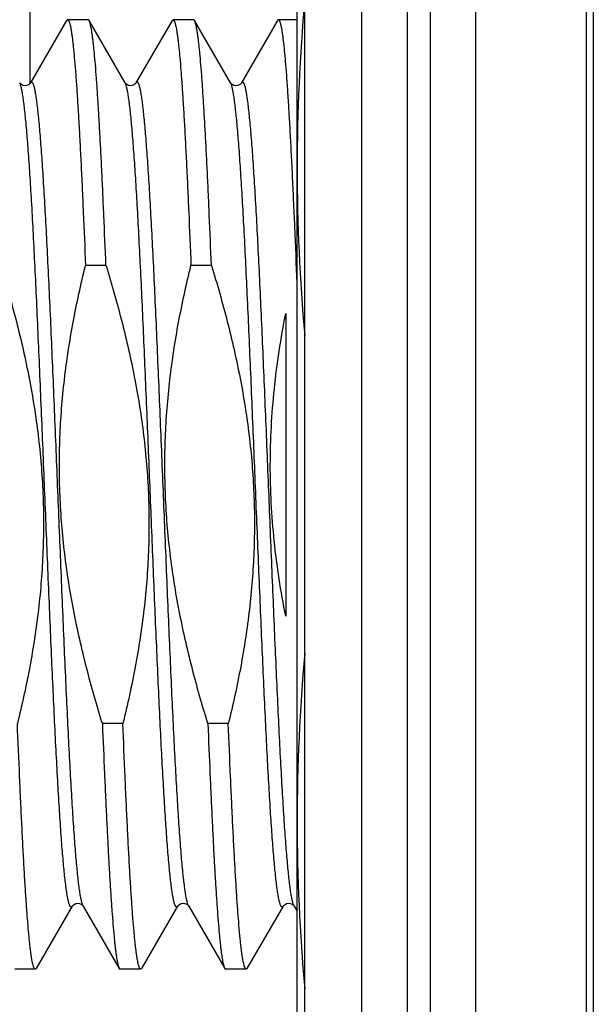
# Model space of a CAD drawing. Header units: inches. Extents: x 0 to 22, y 0 to 17.
# Tile 62 of 98: x 17.449 to 17.6, y 8.304 to 8.563. Entities that reach past the tile are written whole.
import ezdxf

# ---------------------------------------------------------------- set-up
doc = ezdxf.new("R2010")
doc.units = ezdxf.units.IN
doc.header["$LTSCALE"] = 1.21
doc.header["$MEASUREMENT"] = 0
doc.layers.get('0').update_dxf_attribs({"linetype": 'CONTINUOUS'})

msp = doc.modelspace()

# ---------------------------------------------------------------- linework, layer by layer
at = {"color": 7, "linetype": 'CONTINUOUS'}
for p, q in [((17.5393185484, 6.523674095), (17.5393185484, 11.589174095)), ((17.5693185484, 11.589174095), (17.5693185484, 6.524174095)), ((17.5243185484, 6.530174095), (17.5243185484, 11.575174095)), ((17.6003185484, 11.189174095), (17.6003185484, 7.189174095)), ((17.4519327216, 8.6720144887), (17.4519327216, 8.5460207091)), ((17.5223185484, 8.2658642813), (17.5223185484, 8.6098642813)), ((17.4615866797, 8.5626304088), (17.4520844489, 8.5462074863)), ((17.4615866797, 8.5626304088), (17.461857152, 8.5628642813)), ((17.4672469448, 8.5628642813), (17.461857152, 8.5628642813)), ((17.4675174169, 8.562630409), (17.4672469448, 8.5628642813)), ((17.4770196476, 8.5462074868), (17.4675174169, 8.562630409)), ((17.4893636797, 8.5626304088), (17.4798614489, 8.5462074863)), ((17.4893636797, 8.5626304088), (17.489634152, 8.5628642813)), ((17.4950239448, 8.5628642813), (17.489634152, 8.5628642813)), ((17.4952944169, 8.562630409), (17.4950239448, 8.5628642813)), ((17.5047966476, 8.5462074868), (17.4952944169, 8.562630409)), ((17.5171406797, 8.5626304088), (17.5076384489, 8.5462074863)), ((17.517411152, 8.562864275), (17.5171406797, 8.5626304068)), ((17.5223185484, 8.5628642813), (17.517411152, 8.5628642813)), ((17.4492838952, 8.5461448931), (17.4492426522, 8.5462074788)), ((17.4770608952, 8.5461448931), (17.4770196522, 8.5462074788)), ((17.5048378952, 8.5461448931), (17.5047966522, 8.5462074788)), ((17.4719662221, 8.4981531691), (17.4665764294, 8.4981531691)), ((17.4997432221, 8.4981531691), (17.4943534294, 8.4981531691)), ((17.5193185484, 8.4855150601), (17.5193185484, 8.4058097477)), ((17.4764161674, 8.3775753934), (17.4710263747, 8.3775753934)), ((17.5041931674, 8.3775753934), (17.4988033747, 8.3775753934)), ((17.4536289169, 8.3130981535), (17.4631311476, 8.3295210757)), ((17.4659729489, 8.3295210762), (17.4754751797, 8.3130981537)), ((17.4814059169, 8.3130981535), (17.4909081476, 8.3295210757)), ((17.4937499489, 8.3295210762), (17.5032521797, 8.3130981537)), ((17.5091829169, 8.3130981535), (17.5186851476, 8.3295210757)), ((17.5215269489, 8.3295210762), (17.5223185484, 8.3281532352)), ((17.4536289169, 8.3130981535), (17.4533584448, 8.3128642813)), ((17.4754751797, 8.3130981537), (17.475745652, 8.3128642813)), ((17.4814059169, 8.3130981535), (17.4811354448, 8.3128642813)), ((17.5032521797, 8.3130981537), (17.503522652, 8.3128642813)), ((17.5091829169, 8.3130981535), (17.5089124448, 8.3128642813)), ((17.4533584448, 8.3128642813), (17.447968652, 8.3128642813)), ((17.4811354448, 8.3128642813), (17.475745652, 8.3128642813)), ((17.5089124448, 8.3128642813), (17.503522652, 8.3128642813))]:
    msp.add_line(p, q, dxfattribs=at)
at = {"color": 9, "linetype": 'CONTINUOUS'}
for p, q in [((17.5513185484, 11.589174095), (17.5513185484, 6.524174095)), ((17.5573185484, 11.589174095), (17.5573185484, 6.524174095)), ((17.5985147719, 6.524174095), (17.5985147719, 11.589174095)), ((17.4493632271, 8.5459588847), (17.4492426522, 8.5462074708)), ((17.4772909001, 8.5455352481), (17.4770196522, 8.5462074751)), ((17.5048820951, 8.546039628), (17.5047966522, 8.5462074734))]:
    msp.add_line(p, q, dxfattribs=at)
at = {"color": 7, "linetype": 'CONTINUOUS'}
for points in [[(17.4496825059, 8.5457755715), (17.449421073, 8.545986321), (17.4492838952, 8.5461448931)], [(17.4520846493, 8.5462078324), (17.4520758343, 8.5461931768), (17.452004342, 8.5460944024), (17.4518347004, 8.5459198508), (17.4515296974, 8.5457060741), (17.4510914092, 8.5455312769), (17.4505979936, 8.5454776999), (17.4500986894, 8.5455721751), (17.4496825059, 8.5457755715)], [(17.4774595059, 8.5457755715), (17.477198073, 8.545986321), (17.4770608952, 8.5461448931)], [(17.4798616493, 8.5462078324), (17.4798528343, 8.5461931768), (17.479781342, 8.5460944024), (17.4796117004, 8.5459198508), (17.4793066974, 8.5457060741), (17.4788684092, 8.5455312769), (17.4783749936, 8.5454776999), (17.4778756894, 8.5455721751), (17.4774595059, 8.5457755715)], [(17.5052365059, 8.5457755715), (17.504975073, 8.545986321), (17.5048378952, 8.5461448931)], [(17.5076386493, 8.5462078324), (17.5076298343, 8.5461931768), (17.507558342, 8.5460944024), (17.5073887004, 8.5459198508), (17.5070836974, 8.5457060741), (17.5066454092, 8.5455312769), (17.5061519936, 8.5454776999), (17.5056526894, 8.5455721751), (17.5052365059, 8.5457755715)], [(17.4631311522, 8.3295210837), (17.4631791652, 8.3295929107), (17.463309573, 8.3297422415), (17.4635710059, 8.329952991), (17.4639871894, 8.3301563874), (17.4644864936, 8.3302508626), (17.4649799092, 8.3301972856), (17.4654181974, 8.3300224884), (17.4657232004, 8.3298087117), (17.465892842, 8.3296341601), (17.4659643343, 8.3295353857), (17.4659731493, 8.3295207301)], [(17.4909081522, 8.3295210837), (17.4909561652, 8.3295929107), (17.491086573, 8.3297422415), (17.4913480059, 8.329952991), (17.4917641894, 8.3301563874), (17.4922634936, 8.3302508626), (17.4927569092, 8.3301972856), (17.4931951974, 8.3300224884), (17.4935002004, 8.3298087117), (17.493669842, 8.3296341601), (17.4937413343, 8.3295353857), (17.4937501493, 8.3295207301)], [(17.5186851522, 8.3295210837), (17.5187331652, 8.3295929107), (17.518863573, 8.3297422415), (17.5191250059, 8.329952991), (17.5195411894, 8.3301563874), (17.5200404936, 8.3302508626), (17.5205339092, 8.3301972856), (17.5209721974, 8.3300224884), (17.5212772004, 8.3298087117), (17.521446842, 8.3296341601), (17.5215183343, 8.3295353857), (17.5215271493, 8.3295207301)]]:
    msp.add_lwpolyline(points, dxfattribs=at)
for centre, radius, start, end in [((18.0238290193, 8.5234335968), 0.5015121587, 174.9015226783, 179.9507958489), ((18.0238308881, 8.5242950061), 0.501514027, 180.0492085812, 185.0986914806), ((18.0238290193, 8.3514335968), 0.5015121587, 174.9015226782, 179.9507958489), ((18.0238308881, 8.3522950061), 0.501514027, 180.0492085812, 185.0986914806)]:
    msp.add_arc(centre, radius, start, end, dxfattribs=at)
for points, knots in [([(17.461857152, 8.5628642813), (17.461869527, 8.5628642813), (17.4618950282, 8.5628611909), (17.4619325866, 8.5628475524), (17.4619698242, 8.562825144), (17.4620222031, 8.5627811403), (17.4620864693, 8.5627017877), (17.4621591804, 8.5625783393), (17.4622320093, 8.5624208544), (17.4623049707, 8.5622291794), (17.4623780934, 8.5620031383), (17.4624816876, 8.5616344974), (17.462608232, 8.5610866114), (17.4627536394, 8.5603253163), (17.4628994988, 8.5594280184), (17.463045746, 8.5583956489), (17.4631922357, 8.5572292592), (17.4633389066, 8.5559301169), (17.4634857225, 8.5544996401), (17.4636894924, 8.5523350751), (17.4639410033, 8.5493136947), (17.4642332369, 8.5453187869), (17.4645259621, 8.5408458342), (17.4648190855, 8.5359147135), (17.4651124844, 8.5305473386), (17.4654060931, 8.524767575), (17.4656998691, 8.518601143), (17.4661012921, 8.5096871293), (17.4663875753, 8.5028308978), (17.4665764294, 8.4981531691)], [0, 0, 0, 0, 0.0005704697, 0.0011714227, 0.0018290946, 0.002563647, 0.0043150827, 0.0065008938, 0.0091571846, 0.0123033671, 0.0159505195, 0.0201053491, 0.0299522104, 0.0418599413, 0.0558298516, 0.0718550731, 0.089923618, 0.1100194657, 0.1321230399, 0.1562121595, 0.210243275, 0.2718825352, 0.340862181, 0.4168798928, 0.4996008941, 0.5886596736, 0.6836623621, 0.7841872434, 1, 1, 1, 1]), ([(17.4719662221, 8.4981531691), (17.4717877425, 8.5025739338), (17.4715172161, 8.5090638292), (17.4711392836, 8.5175170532), (17.470862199, 8.5234012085), (17.4705852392, 8.5289471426), (17.4703084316, 8.5341329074), (17.4700318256, 8.5389380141), (17.4697554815, 8.5433434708), (17.4694795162, 8.5473318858), (17.4692040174, 8.550887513), (17.4689668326, 8.5535728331), (17.4687746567, 8.5554939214), (17.4686362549, 8.5567617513), (17.4684979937, 8.5579120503), (17.4683598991, 8.5589437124), (17.4682220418, 8.5598557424), (17.4680845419, 8.5606473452), (17.4679474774, 8.5613177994), (17.4678281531, 8.5617993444), (17.4677304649, 8.5621224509), (17.467661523, 8.5623200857), (17.4675927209, 8.5624871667), (17.4675428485, 8.5625864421), (17.4675174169, 8.5626304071)], [0, 0, 0, 0, 0.2051315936, 0.3011584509, 0.3923170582, 0.4782469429, 0.5586105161, 0.6330919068, 0.7013992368, 0.7632657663, 0.8184514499, 0.8667446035, 0.888248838, 0.9079644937, 0.9258745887, 0.9419639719, 0.9562212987, 0.968637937, 0.9792110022, 0.9879444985, 0.9916267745, 0.9948579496, 0.9976451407, 1, 1, 1, 1]), ([(17.489634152, 8.5628642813), (17.489646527, 8.5628642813), (17.4896720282, 8.5628611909), (17.4897095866, 8.5628475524), (17.4897468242, 8.562825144), (17.4897992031, 8.5627811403), (17.4898634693, 8.5627017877), (17.4899361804, 8.5625783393), (17.4900090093, 8.5624208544), (17.4900819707, 8.5622291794), (17.4901550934, 8.5620031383), (17.4902586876, 8.5616344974), (17.490385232, 8.5610866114), (17.4905306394, 8.5603253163), (17.4906764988, 8.5594280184), (17.490822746, 8.5583956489), (17.4909692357, 8.5572292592), (17.4911159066, 8.5559301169), (17.4912627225, 8.5544996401), (17.4914664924, 8.5523350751), (17.4917180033, 8.5493136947), (17.4920102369, 8.5453187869), (17.4923029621, 8.5408458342), (17.4925960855, 8.5359147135), (17.4928894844, 8.5305473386), (17.4931830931, 8.524767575), (17.4934768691, 8.518601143), (17.4938782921, 8.5096871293), (17.4941645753, 8.5028308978), (17.4943534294, 8.4981531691)], [0, 0, 0, 0, 0.0005704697, 0.0011714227, 0.0018290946, 0.002563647, 0.0043150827, 0.0065008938, 0.0091571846, 0.0123033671, 0.0159505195, 0.0201053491, 0.0299522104, 0.0418599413, 0.0558298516, 0.0718550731, 0.089923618, 0.1100194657, 0.1321230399, 0.1562121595, 0.210243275, 0.2718825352, 0.340862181, 0.4168798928, 0.4996008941, 0.5886596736, 0.6836623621, 0.7841872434, 1, 1, 1, 1]), ([(17.4997432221, 8.4981531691), (17.4995647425, 8.5025739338), (17.4992942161, 8.5090638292), (17.4989162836, 8.5175170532), (17.498639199, 8.5234012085), (17.4983622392, 8.5289471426), (17.4980854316, 8.5341329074), (17.4978088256, 8.5389380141), (17.4975324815, 8.5433434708), (17.4972565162, 8.5473318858), (17.4969810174, 8.550887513), (17.4967438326, 8.5535728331), (17.4965516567, 8.5554939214), (17.4964132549, 8.5567617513), (17.4962749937, 8.5579120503), (17.4961368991, 8.5589437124), (17.4959990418, 8.5598557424), (17.4958615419, 8.5606473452), (17.4957244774, 8.5613177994), (17.4956051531, 8.5617993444), (17.4955074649, 8.5621224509), (17.495438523, 8.5623200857), (17.4953697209, 8.5624871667), (17.4953198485, 8.5625864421), (17.4952944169, 8.5626304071)], [0, 0, 0, 0, 0.2051315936, 0.3011584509, 0.3923170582, 0.4782469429, 0.5586105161, 0.6330919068, 0.7013992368, 0.7632657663, 0.8184514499, 0.8667446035, 0.888248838, 0.9079644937, 0.9258745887, 0.9419639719, 0.9562212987, 0.968637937, 0.9792110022, 0.9879444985, 0.9916267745, 0.9948579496, 0.9976451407, 1, 1, 1, 1]), ([(17.5223185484, 8.4934404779), (17.522121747, 8.4984248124), (17.5218237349, 8.5057374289), (17.52140678, 8.5152532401), (17.5211013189, 8.5218543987), (17.5207960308, 8.5280514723), (17.5204909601, 8.5338146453), (17.5201861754, 8.5391162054), (17.5198818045, 8.5439306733), (17.5195779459, 8.5482349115), (17.5193164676, 8.5514925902), (17.5191046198, 8.5538279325), (17.5189519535, 8.5553720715), (17.5187994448, 8.5567748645), (17.5186471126, 8.5580346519), (17.5184950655, 8.5591499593), (17.5183433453, 8.5601194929), (17.518212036, 8.5608349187), (17.5181052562, 8.5613329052), (17.5180290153, 8.5616515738), (17.5179528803, 8.5619330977), (17.5178768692, 8.5621774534), (17.5178010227, 8.5623846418), (17.5177253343, 8.5625548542), (17.517649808, 8.5626882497), (17.5175830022, 8.562774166), (17.517528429, 8.562821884), (17.51748971, 8.5628461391), (17.5174506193, 8.5628609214), (17.5174240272, 8.562864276), (17.517411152, 8.562864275)], [0, 0, 0, 0, 0.2144109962, 0.3145818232, 0.4094148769, 0.4984550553, 0.581276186, 0.6574822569, 0.7267099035, 0.7886304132, 0.8429520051, 0.8671830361, 0.8894228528, 0.9096472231, 0.9278340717, 0.9439657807, 0.9580279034, 0.9700122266, 0.9752246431, 0.9799180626, 0.9840946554, 0.9877580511, 0.9909142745, 0.9935737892, 0.9957552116, 0.9974931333, 0.9982169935, 0.9988612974, 0.9994465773, 1, 1, 1, 1]), ([(17.4441892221, 8.4981531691), (17.4456962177, 8.4932831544), (17.4484967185, 8.4834752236), (17.4513242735, 8.4710395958), (17.4530930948, 8.4609965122), (17.4541526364, 8.4534211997), (17.4549267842, 8.4458112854), (17.4554016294, 8.4381767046), (17.4555687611, 8.4305291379), (17.4554261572, 8.4228810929), (17.4549783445, 8.415244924), (17.4542358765, 8.4076319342), (17.4532141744, 8.4000514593), (17.4515050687, 8.3899983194), (17.4498638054, 8.3825238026), (17.4486391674, 8.3775753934)], [0, 0, 0, 0, 0.1249956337, 0.2499862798, 0.3124885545, 0.3749907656, 0.4374929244, 0.4999950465, 0.5624971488, 0.6249992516, 0.6875013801, 0.750003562, 0.8125058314, 0.8750081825, 1, 1, 1, 1]), ([(17.4710263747, 8.3775753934), (17.4695193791, 8.3824454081), (17.4667188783, 8.3922533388), (17.4638913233, 8.4046889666), (17.462122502, 8.4147320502), (17.4610629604, 8.4223073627), (17.4602888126, 8.4299172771), (17.4598139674, 8.4375518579), (17.4596468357, 8.4451994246), (17.4597894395, 8.4528474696), (17.4602372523, 8.4604836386), (17.4609797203, 8.4680966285), (17.4620014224, 8.4756771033), (17.4637105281, 8.4857302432), (17.4653517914, 8.4932047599), (17.4665764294, 8.4981531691)], [0, 0, 0, 0, 0.1249956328, 0.2499862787, 0.3124885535, 0.3749907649, 0.437492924, 0.4999950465, 0.5624971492, 0.6249992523, 0.6875013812, 0.7500035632, 0.8125058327, 0.8750081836, 1, 1, 1, 1]), ([(17.4719662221, 8.4981531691), (17.4734732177, 8.4932831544), (17.4762737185, 8.4834752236), (17.4791012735, 8.4710395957), (17.4808700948, 8.4609965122), (17.4819296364, 8.4534211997), (17.4827037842, 8.4458112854), (17.4831786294, 8.4381767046), (17.4833457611, 8.4305291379), (17.4832031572, 8.4228810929), (17.4827553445, 8.415244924), (17.4820128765, 8.4076319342), (17.4809911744, 8.4000514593), (17.4792820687, 8.3899983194), (17.4776408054, 8.3825238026), (17.4764161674, 8.3775753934)], [0, 0, 0, 0, 0.1249956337, 0.2499862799, 0.3124885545, 0.3749907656, 0.4374929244, 0.4999950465, 0.5624971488, 0.6249992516, 0.6875013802, 0.750003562, 0.8125058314, 0.8750081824, 1, 1, 1, 1]), ([(17.4988033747, 8.3775753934), (17.4972963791, 8.3824454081), (17.4944958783, 8.3922533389), (17.4916683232, 8.4046889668), (17.4898995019, 8.4147320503), (17.4888399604, 8.4223073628), (17.4880658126, 8.4299172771), (17.4875909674, 8.4375518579), (17.4874238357, 8.4451994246), (17.4875664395, 8.4528474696), (17.4880142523, 8.4604836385), (17.4887567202, 8.4680966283), (17.4897784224, 8.4756771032), (17.4914875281, 8.4857302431), (17.4931287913, 8.4932047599), (17.4943534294, 8.4981531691)], [0, 0, 0, 0, 0.1249956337, 0.2499862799, 0.3124885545, 0.3749907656, 0.4374929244, 0.4999950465, 0.5624971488, 0.6249992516, 0.6875013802, 0.750003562, 0.8125058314, 0.8750081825, 1, 1, 1, 1]), ([(17.4997432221, 8.4981531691), (17.5012502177, 8.4932831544), (17.5040507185, 8.4834752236), (17.5068782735, 8.4710395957), (17.5086470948, 8.4609965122), (17.5097066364, 8.4534211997), (17.5104807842, 8.4458112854), (17.5109556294, 8.4381767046), (17.5111227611, 8.4305291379), (17.5109801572, 8.4228810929), (17.5105323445, 8.415244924), (17.5097898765, 8.4076319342), (17.5087681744, 8.4000514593), (17.5070590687, 8.3899983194), (17.5054178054, 8.3825238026), (17.5041931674, 8.3775753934)], [0, 0, 0, 0, 0.1249956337, 0.2499862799, 0.3124885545, 0.3749907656, 0.4374929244, 0.4999950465, 0.5624971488, 0.6249992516, 0.6875013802, 0.750003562, 0.8125058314, 0.8750081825, 1, 1, 1, 1]), ([(17.5193185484, 8.4058097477), (17.5186647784, 8.4090885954), (17.5174961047, 8.4156750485), (17.5162074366, 8.425625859), (17.5154217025, 8.4356295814), (17.5151634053, 8.4456609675), (17.5154384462, 8.4556918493), (17.516233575, 8.4656946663), (17.5175186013, 8.4756457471), (17.5186741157, 8.48223435), (17.5193185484, 8.4855150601)], [0, 0, 0, 0, 0.1250013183, 0.2500011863, 0.3750004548, 0.4999993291, 0.6249983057, 0.749997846, 0.8749981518, 1, 1, 1, 1]), ([(17.4533584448, 8.3128642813), (17.4533460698, 8.3128642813), (17.4533205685, 8.3128673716), (17.4532830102, 8.3128810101), (17.4532457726, 8.3129034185), (17.4531933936, 8.3129474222), (17.4531291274, 8.3130267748), (17.4530564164, 8.3131502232), (17.4529835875, 8.3133077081), (17.452910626, 8.3134993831), (17.4528375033, 8.3137254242), (17.4527339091, 8.3140940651), (17.4526073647, 8.3146419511), (17.4524619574, 8.3154032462), (17.452316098, 8.3163005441), (17.4521698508, 8.3173329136), (17.4520233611, 8.3184993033), (17.4518766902, 8.3197984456), (17.4517298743, 8.3212289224), (17.4515261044, 8.3233934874), (17.4512745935, 8.3264148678), (17.4509823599, 8.3304097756), (17.4506896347, 8.3348827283), (17.4503965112, 8.339813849), (17.4501031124, 8.3451812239), (17.4498095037, 8.3509609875), (17.4495157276, 8.3571274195), (17.4491143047, 8.3660414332), (17.4488280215, 8.3728976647), (17.4486391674, 8.3775753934)], [0, 0, 0, 0, 0.0005704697, 0.0011714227, 0.0018290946, 0.002563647, 0.0043150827, 0.0065008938, 0.0091571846, 0.0123033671, 0.0159505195, 0.0201053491, 0.0299522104, 0.0418599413, 0.0558298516, 0.0718550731, 0.089923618, 0.1100194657, 0.1321230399, 0.1562121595, 0.210243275, 0.2718825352, 0.340862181, 0.4168798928, 0.4996008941, 0.5886596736, 0.6836623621, 0.7841872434, 1, 1, 1, 1]), ([(17.4710263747, 8.3775753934), (17.4712048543, 8.3731546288), (17.4714753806, 8.3666647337), (17.4718533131, 8.3582115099), (17.4721303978, 8.3523273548), (17.4724073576, 8.3467814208), (17.4726841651, 8.3415956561), (17.4729607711, 8.3367905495), (17.4732371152, 8.3323850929), (17.4735130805, 8.3283966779), (17.4737885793, 8.3248410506), (17.4740257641, 8.3221557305), (17.47421794, 8.3202346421), (17.4743563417, 8.3189668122), (17.4744946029, 8.3178165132), (17.4746326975, 8.316784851), (17.4747705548, 8.3158728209), (17.4749080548, 8.315081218), (17.4750451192, 8.3144107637), (17.4751644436, 8.3139292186), (17.4752621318, 8.3136061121), (17.4753310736, 8.3134084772), (17.4753998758, 8.3132413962), (17.4754497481, 8.3131421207), (17.4754751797, 8.3130981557)], [0, 0, 0, 0, 0.2051315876, 0.3011584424, 0.3923170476, 0.4782469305, 0.5586105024, 0.6330918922, 0.7013992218, 0.7632657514, 0.8184514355, 0.8667445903, 0.8882488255, 0.9079644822, 0.9258745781, 0.9419639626, 0.9562212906, 0.9686379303, 0.9792109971, 0.987944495, 0.9916267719, 0.9948579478, 0.9976451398, 1, 1, 1, 1]), ([(17.4811354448, 8.3128642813), (17.4811230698, 8.3128642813), (17.4810975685, 8.3128673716), (17.4810600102, 8.3128810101), (17.4810227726, 8.3129034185), (17.4809703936, 8.3129474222), (17.4809061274, 8.3130267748), (17.4808334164, 8.3131502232), (17.4807605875, 8.3133077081), (17.480687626, 8.3134993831), (17.4806145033, 8.3137254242), (17.4805109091, 8.3140940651), (17.4803843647, 8.3146419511), (17.4802389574, 8.3154032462), (17.480093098, 8.3163005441), (17.4799468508, 8.3173329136), (17.4798003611, 8.3184993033), (17.4796536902, 8.3197984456), (17.4795068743, 8.3212289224), (17.4793031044, 8.3233934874), (17.4790515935, 8.3264148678), (17.4787593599, 8.3304097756), (17.4784666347, 8.3348827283), (17.4781735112, 8.339813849), (17.4778801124, 8.3451812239), (17.4775865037, 8.3509609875), (17.4772927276, 8.3571274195), (17.4768913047, 8.3660414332), (17.4766050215, 8.3728976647), (17.4764161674, 8.3775753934)], [0, 0, 0, 0, 0.0005704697, 0.0011714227, 0.0018290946, 0.002563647, 0.0043150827, 0.0065008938, 0.0091571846, 0.0123033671, 0.0159505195, 0.0201053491, 0.0299522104, 0.0418599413, 0.0558298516, 0.0718550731, 0.089923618, 0.1100194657, 0.1321230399, 0.1562121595, 0.210243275, 0.2718825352, 0.340862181, 0.4168798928, 0.4996008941, 0.5886596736, 0.6836623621, 0.7841872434, 1, 1, 1, 1]), ([(17.4988033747, 8.3775753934), (17.4989818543, 8.3731546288), (17.4992523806, 8.3666647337), (17.4996303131, 8.3582115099), (17.4999073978, 8.3523273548), (17.5001843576, 8.3467814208), (17.5004611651, 8.3415956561), (17.5007377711, 8.3367905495), (17.5010141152, 8.3323850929), (17.5012900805, 8.3283966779), (17.5015655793, 8.3248410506), (17.5018027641, 8.3221557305), (17.50199494, 8.3202346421), (17.5021333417, 8.3189668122), (17.5022716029, 8.3178165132), (17.5024096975, 8.316784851), (17.5025475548, 8.3158728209), (17.5026850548, 8.315081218), (17.5028221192, 8.3144107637), (17.5029414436, 8.3139292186), (17.5030391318, 8.3136061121), (17.5031080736, 8.3134084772), (17.5031768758, 8.3132413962), (17.5032267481, 8.3131421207), (17.5032521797, 8.3130981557)], [0, 0, 0, 0, 0.2051315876, 0.3011584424, 0.3923170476, 0.4782469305, 0.5586105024, 0.6330918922, 0.7013992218, 0.7632657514, 0.8184514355, 0.8667445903, 0.8882488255, 0.9079644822, 0.9258745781, 0.9419639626, 0.9562212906, 0.9686379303, 0.9792109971, 0.987944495, 0.9916267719, 0.9948579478, 0.9976451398, 1, 1, 1, 1]), ([(17.5089124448, 8.3128642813), (17.5089000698, 8.3128642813), (17.5088745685, 8.3128673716), (17.5088370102, 8.3128810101), (17.5087997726, 8.3129034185), (17.5087473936, 8.3129474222), (17.5086831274, 8.3130267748), (17.5086104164, 8.3131502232), (17.5085375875, 8.3133077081), (17.508464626, 8.3134993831), (17.5083915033, 8.3137254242), (17.5082879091, 8.3140940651), (17.5081613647, 8.3146419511), (17.5080159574, 8.3154032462), (17.507870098, 8.3163005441), (17.5077238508, 8.3173329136), (17.5075773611, 8.3184993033), (17.5074306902, 8.3197984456), (17.5072838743, 8.3212289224), (17.5070801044, 8.3233934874), (17.5068285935, 8.3264148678), (17.5065363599, 8.3304097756), (17.5062436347, 8.3348827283), (17.5059505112, 8.339813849), (17.5056571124, 8.3451812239), (17.5053635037, 8.3509609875), (17.5050697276, 8.3571274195), (17.5046683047, 8.3660414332), (17.5043820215, 8.3728976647), (17.5041931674, 8.3775753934)], [0, 0, 0, 0, 0.0005704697, 0.0011714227, 0.0018290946, 0.002563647, 0.0043150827, 0.0065008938, 0.0091571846, 0.0123033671, 0.0159505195, 0.0201053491, 0.0299522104, 0.0418599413, 0.0558298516, 0.0718550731, 0.089923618, 0.1100194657, 0.1321230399, 0.1562121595, 0.210243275, 0.2718825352, 0.340862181, 0.4168798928, 0.4996008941, 0.5886596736, 0.6836623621, 0.7841872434, 1, 1, 1, 1])]:
    msp.add_open_spline(points, degree=3, knots=knots, dxfattribs=at)
at = {"color": 9, "linetype": 'CONTINUOUS'}
for points, knots in [([(17.4659729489, 8.3295210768), (17.4659319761, 8.3295918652), (17.4658528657, 8.3297580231), (17.4657461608, 8.3300446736), (17.4656390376, 8.3303957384), (17.4655316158, 8.3308111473), (17.465423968, 8.3312908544), (17.465316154, 8.3318346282), (17.4652082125, 8.3324421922), (17.465057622, 8.3333778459), (17.4648721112, 8.334704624), (17.4646572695, 8.3364832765), (17.4644420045, 8.3385060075), (17.4642263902, 8.3407679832), (17.4640105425, 8.3432637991), (17.4637945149, 8.3459874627), (17.46357834, 8.3489324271), (17.4632807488, 8.3532800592), (17.4629126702, 8.3592106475), (17.4624825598, 8.3668816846), (17.462051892, 8.3752362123), (17.4616207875, 8.3841937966), (17.461189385, 8.3936681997), (17.4607577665, 8.4035681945), (17.460325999, 8.4137984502), (17.4598941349, 8.4242604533), (17.4594622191, 8.4348534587), (17.459030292, 8.4454754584), (17.4585983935, 8.4560241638), (17.4581665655, 8.4663979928), (17.4577348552, 8.4764970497), (17.4573033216, 8.4862240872), (17.4568720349, 8.4954854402), (17.4564411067, 8.504191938), (17.4560106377, 8.5122597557), (17.4556431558, 8.5185474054), (17.4553464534, 8.5232002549), (17.4551301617, 8.5263874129), (17.454913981, 8.5293613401), (17.4546979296, 8.5321148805), (17.4544820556, 8.534641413), (17.4542664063, 8.5369348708), (17.4540510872, 8.538989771), (17.4538361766, 8.540801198), (17.4536507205, 8.5421556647), (17.4535002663, 8.5431137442), (17.453392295, 8.5437382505), (17.4532844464, 8.544299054), (17.4531767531, 8.5447958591), (17.4530692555, 8.5452284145), (17.4529620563, 8.5455966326), (17.4528552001, 8.5459004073), (17.4527617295, 8.5461115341), (17.4526850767, 8.5462463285), (17.4526310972, 8.5463250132), (17.452576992, 8.5463876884), (17.452522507, 8.5464343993), (17.4524672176, 8.5464649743), (17.4524108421, 8.5464786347), (17.4523541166, 8.5464744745), (17.4522982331, 8.5464528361), (17.4522433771, 8.5464147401), (17.4521891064, 8.5463606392), (17.4521350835, 8.5462905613), (17.452101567, 8.5462370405), (17.4520846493, 8.5462078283)], [0, 0, 0, 0, 0.0011248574, 0.0025237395, 0.0042042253, 0.0061702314, 0.0084235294, 0.0109646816, 0.0137936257, 0.0169096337, 0.0239977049, 0.0322162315, 0.0415480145, 0.0519722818, 0.0634653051, 0.0760002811, 0.0895477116, 0.1040756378, 0.1359321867, 0.1712661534, 0.2097393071, 0.250982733, 0.2946005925, 0.340173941, 0.387264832, 0.4354206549, 0.4841784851, 0.5330695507, 0.5816238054, 0.6293744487, 0.6758624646, 0.720641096, 0.7632801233, 0.8033700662, 0.8405263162, 0.8743928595, 0.8899899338, 0.9046459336, 0.9183259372, 0.9309975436, 0.9426310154, 0.9531991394, 0.9626777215, 0.9710456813, 0.9782852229, 0.9814775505, 0.9843830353, 0.9870009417, 0.9893309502, 0.9913733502, 0.9931296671, 0.9946030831, 0.9957998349, 0.9962984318, 0.9967337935, 0.9971101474, 0.9974340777, 0.9977159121, 0.997971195, 0.9982205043, 0.9984857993, 0.9987855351, 0.9991327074, 0.9995357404, 1, 1, 1, 1]), ([(17.4937499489, 8.3295210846), (17.4937089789, 8.3295918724), (17.493629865, 8.3297580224), (17.4935231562, 8.3300446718), (17.4934160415, 8.3303957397), (17.4933086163, 8.3308111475), (17.4932009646, 8.3312908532), (17.493093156, 8.3318346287), (17.4929852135, 8.3324421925), (17.4928346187, 8.333377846), (17.4926491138, 8.3347046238), (17.4924342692, 8.3364832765), (17.4922190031, 8.338506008), (17.4920033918, 8.3407679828), (17.4917875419, 8.3432637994), (17.4915715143, 8.3459874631), (17.4913553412, 8.3489324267), (17.4910577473, 8.3532800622), (17.4906896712, 8.3592106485), (17.4902595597, 8.3668816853), (17.4898288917, 8.3752362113), (17.4893977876, 8.3841937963), (17.4889663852, 8.3936682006), (17.4885347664, 8.4035681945), (17.488102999, 8.4137984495), (17.487671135, 8.4242604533), (17.4872392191, 8.4348534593), (17.486807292, 8.4454754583), (17.4863753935, 8.456024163), (17.4859435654, 8.4663979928), (17.4855118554, 8.4764970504), (17.4850803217, 8.4862240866), (17.4846490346, 8.4954854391), (17.4842181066, 8.5041919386), (17.4837876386, 8.5122597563), (17.4834201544, 8.5185474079), (17.4831234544, 8.5232002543), (17.4829071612, 8.526387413), (17.4826909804, 8.5293613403), (17.482474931, 8.5321148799), (17.4822590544, 8.5346414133), (17.4820434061, 8.5369348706), (17.4818280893, 8.5389897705), (17.4816131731, 8.5408011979), (17.4814277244, 8.5421556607), (17.4812772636, 8.5431137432), (17.4811692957, 8.5437382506), (17.4810614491, 8.5442990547), (17.4809537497, 8.5447958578), (17.4808462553, 8.5452284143), (17.4807390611, 8.5455966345), (17.4806321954, 8.5459004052), (17.4805387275, 8.5461115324), (17.480462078, 8.5462463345), (17.4804080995, 8.5463250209), (17.4803539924, 8.5463876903), (17.4802995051, 8.5464343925), (17.4802442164, 8.5464649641), (17.4801878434, 8.5464786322), (17.4801311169, 8.5464744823), (17.4800752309, 8.546452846), (17.4800203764, 8.546414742), (17.4799661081, 8.5463606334), (17.4799120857, 8.5462905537), (17.4798785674, 8.5462370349), (17.4798616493, 8.5462078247)], [0, 0, 0, 0, 0.0011248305, 0.0025236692, 0.0042042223, 0.0061702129, 0.0084234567, 0.0109646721, 0.0137936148, 0.0169095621, 0.0239977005, 0.0322162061, 0.0415479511, 0.0519722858, 0.0634652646, 0.076000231, 0.0895477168, 0.1040755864, 0.1359321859, 0.1712661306, 0.2097392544, 0.2509827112, 0.2946005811, 0.3401739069, 0.3872648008, 0.4354206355, 0.4841784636, 0.5330695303, 0.5816237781, 0.6293744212, 0.6758624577, 0.7206410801, 0.7632800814, 0.8033700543, 0.8405263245, 0.8743928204, 0.8899899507, 0.9046458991, 0.9183259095, 0.9309975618, 0.9426309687, 0.9531991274, 0.9626777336, 0.9710456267, 0.9782852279, 0.9814774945, 0.9843830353, 0.9870009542, 0.9893308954, 0.9913733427, 0.9931296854, 0.994603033, 0.9957998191, 0.9962984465, 0.9967338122, 0.9971101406, 0.9974340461, 0.9977158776, 0.9979711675, 0.9982204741, 0.9984857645, 0.998785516, 0.9991327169, 0.9995357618, 1, 1, 1, 1]), ([(17.5215269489, 8.3295210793), (17.5214859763, 8.3295918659), (17.5214068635, 8.329758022), (17.5213001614, 8.3300446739), (17.5211930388, 8.3303957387), (17.5210856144, 8.3308111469), (17.5209779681, 8.3312908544), (17.5208701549, 8.3318346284), (17.5207622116, 8.3324421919), (17.5206116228, 8.3333778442), (17.5204261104, 8.3347046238), (17.5202112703, 8.3364832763), (17.519996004, 8.3385060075), (17.5197803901, 8.3407679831), (17.5195645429, 8.3432637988), (17.5193485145, 8.3459874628), (17.5191323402, 8.348932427), (17.5188347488, 8.3532800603), (17.5184666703, 8.3592106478), (17.5180365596, 8.3668816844), (17.5176058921, 8.375236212), (17.5171747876, 8.3841937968), (17.5167433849, 8.3936681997), (17.5163117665, 8.4035681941), (17.5158799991, 8.4137984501), (17.5154481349, 8.4242604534), (17.5150162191, 8.4348534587), (17.514584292, 8.4454754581), (17.5141523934, 8.4560241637), (17.5137205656, 8.4663979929), (17.5132888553, 8.4764970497), (17.5128573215, 8.4862240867), (17.5124260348, 8.4954854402), (17.5119951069, 8.5041919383), (17.5115646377, 8.5122597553), (17.5111971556, 8.5185474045), (17.5109004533, 8.5232002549), (17.5106841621, 8.5263874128), (17.5104679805, 8.5293613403), (17.5102519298, 8.5321148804), (17.5100360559, 8.534641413), (17.5098204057, 8.536934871), (17.5096050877, 8.5389897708), (17.5093901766, 8.5408011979), (17.5092047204, 8.5421556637), (17.5090542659, 8.543113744), (17.5089462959, 8.5437382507), (17.508838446, 8.5442990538), (17.5087307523, 8.5447958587), (17.5086232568, 8.5452284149), (17.5085160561, 8.5455966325), (17.5084091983, 8.5459004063), (17.5083157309, 8.5461115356), (17.508239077, 8.5462463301), (17.5081850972, 8.5463250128), (17.5081309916, 8.5463876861), (17.5080765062, 8.5464343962), (17.5080212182, 8.5464649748), (17.5079648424, 8.5464786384), (17.5079081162, 8.5464744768), (17.507852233, 8.5464528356), (17.5077973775, 8.5464147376), (17.5077431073, 8.5463606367), (17.5076890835, 8.5462905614), (17.5076555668, 8.5462370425), (17.5076386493, 8.5462078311)], [0, 0, 0, 0, 0.0011248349, 0.0025237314, 0.0042042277, 0.0061702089, 0.008423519, 0.010964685, 0.0137936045, 0.0169096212, 0.0239976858, 0.0322162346, 0.0415479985, 0.051972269, 0.0634653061, 0.0760002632, 0.0895477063, 0.1040756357, 0.1359321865, 0.1712661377, 0.2097393, 0.2509827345, 0.2946005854, 0.3401739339, 0.3872648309, 0.4354206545, 0.4841784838, 0.5330695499, 0.5816238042, 0.6293744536, 0.6758624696, 0.7206410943, 0.7632801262, 0.8033700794, 0.8405263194, 0.8743928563, 0.8899899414, 0.9046459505, 0.9183259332, 0.9309975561, 0.9426310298, 0.9531991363, 0.9626777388, 0.9710456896, 0.9782852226, 0.9814775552, 0.9843830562, 0.9870009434, 0.9893309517, 0.991373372, 0.9931296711, 0.9946030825, 0.9957998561, 0.9962984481, 0.9967338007, 0.9971101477, 0.9974340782, 0.9977159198, 0.997971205, 0.9982205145, 0.9984858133, 0.9987855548, 0.9991327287, 0.9995357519, 1, 1, 1, 1]), ([(17.4631311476, 8.3295210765), (17.4631143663, 8.3294920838), (17.4630811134, 8.3294389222), (17.4630275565, 8.329369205), (17.4629737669, 8.3293151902), (17.4629194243, 8.3292769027), (17.4628641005, 8.3292547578), (17.4628079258, 8.3292497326), (17.462752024, 8.329262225), (17.4626971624, 8.3292913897), (17.4626431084, 8.3293364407), (17.4625894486, 8.3293971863), (17.4625359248, 8.3294736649), (17.4624599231, 8.3296049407), (17.4623672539, 8.329810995), (17.4622613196, 8.330107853), (17.4621550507, 8.3304680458), (17.4620484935, 8.330891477), (17.4619417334, 8.3313780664), (17.4618348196, 8.3319275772), (17.4617277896, 8.3325397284), (17.4615786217, 8.3334792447), (17.4613947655, 8.3348079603), (17.4611817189, 8.3365855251), (17.4609682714, 8.3386027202), (17.4607544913, 8.3408548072), (17.4605404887, 8.3433364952), (17.4603263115, 8.346041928), (17.4601120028, 8.3489647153), (17.4598975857, 8.3520979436), (17.459603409, 8.356674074), (17.4592390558, 8.3628609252), (17.4588123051, 8.3708033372), (17.4583850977, 8.3793803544), (17.457957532, 8.388510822), (17.4575297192, 8.3981083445), (17.4571017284, 8.4080820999), (17.4566736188, 8.4183377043), (17.4562454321, 8.428778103), (17.4558172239, 8.4393044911), (17.4552501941, 8.4532241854), (17.4546833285, 8.4669278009), (17.4541048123, 8.4802851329), (17.4536770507, 8.4897638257), (17.4532495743, 8.4987513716), (17.4528224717, 8.5071627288), (17.4523959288, 8.5149183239), (17.4519700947, 8.5219447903), (17.4516044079, 8.527312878), (17.4513080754, 8.5311931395), (17.4510939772, 8.5337770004), (17.4508800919, 8.5361338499), (17.4506664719, 8.5382581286), (17.4504532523, 8.5401448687), (17.4502405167, 8.5417896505), (17.4500564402, 8.5430062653), (17.4499066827, 8.5438550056), (17.449799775, 8.5443986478), (17.4496930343, 8.5448793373), (17.4495864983, 8.545296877), (17.4494802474, 8.5456510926), (17.4494029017, 8.5458638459), (17.4493632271, 8.5459588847)], [0, 0, 0, 0, 0.0004612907, 0.0008623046, 0.001208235, 0.0015071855, 0.0017716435, 0.0020193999, 0.0022718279, 0.002549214, 0.0028670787, 0.0032358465, 0.0036622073, 0.0041504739, 0.0053227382, 0.0067666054, 0.0084885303, 0.0104918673, 0.0127780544, 0.0153475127, 0.0182000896, 0.02133497, 0.0284465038, 0.0366694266, 0.0459867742, 0.0563781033, 0.0678201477, 0.0802866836, 0.093748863, 0.1081754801, 0.123532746, 0.1568931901, 0.1935168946, 0.2330590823, 0.2751469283, 0.3193832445, 0.3653503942, 0.412614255, 0.4607283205, 0.5092380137, 0.5576849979, 0.6525647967, 0.6981013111, 0.741790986, 0.7832213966, 0.8220016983, 0.8577663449, 0.8901787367, 0.9189347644, 0.9318563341, 0.9437661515, 0.9546367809, 0.9644436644, 0.9731649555, 0.9807821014, 0.9872802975, 0.9901063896, 0.9926494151, 0.9949091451, 0.9968860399, 0.9985818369, 1, 1, 1, 1]), ([(17.4909081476, 8.3295210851), (17.4908915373, 8.3294923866), (17.4908586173, 8.329439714), (17.4908056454, 8.3293705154), (17.4907524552, 8.329316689), (17.4906987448, 8.3292782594), (17.4906441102, 8.3292555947), (17.4905886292, 8.3292495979), (17.4905333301, 8.3292607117), (17.4904790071, 8.3292881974), (17.4904254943, 8.3293312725), (17.4903723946, 8.3293897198), (17.4903194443, 8.3294635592), (17.4902442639, 8.3295905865), (17.4901525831, 8.3297904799), (17.4900478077, 8.3300789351), (17.4899427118, 8.3304293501), (17.4898373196, 8.3308416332), (17.4897317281, 8.3313157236), (17.4896259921, 8.3318514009), (17.4895201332, 8.3324483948), (17.489372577, 8.333365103), (17.4891907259, 8.3346621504), (17.488980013, 8.336398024), (17.4887689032, 8.3383687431), (17.488557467, 8.340569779), (17.4883458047, 8.3429960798), (17.4881339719, 8.3456420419), (17.4879220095, 8.3485015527), (17.4877099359, 8.3515679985), (17.4874189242, 8.3560489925), (17.4870584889, 8.3621106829), (17.4866363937, 8.3698971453), (17.4862138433, 8.3783127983), (17.4857909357, 8.3872797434), (17.485367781, 8.3967149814), (17.4849444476, 8.4065311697), (17.4845209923, 8.4166374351), (17.4840974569, 8.426940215), (17.483673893, 8.4373441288), (17.4831124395, 8.4511401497), (17.4825515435, 8.464750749), (17.4819799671, 8.4780494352), (17.4815567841, 8.4875266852), (17.4811338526, 8.49654418), (17.4807112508, 8.5050184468), (17.4802891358, 8.512871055), (17.4798676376, 8.5200293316), (17.479506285, 8.5255292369), (17.4792138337, 8.5295325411), (17.4790019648, 8.5322216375), (17.4787902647, 8.5346922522), (17.4785787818, 8.5369386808), (17.4783675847, 8.5389557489), (17.4781568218, 8.540738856), (17.4779465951, 8.542283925), (17.477764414, 8.5434199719), (17.4776159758, 8.5442063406), (17.4775103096, 8.5447050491), (17.4774048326, 8.5451420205), (17.4773293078, 8.5454112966), (17.4772909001, 8.5455352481)], [0, 0, 0, 0, 0.0004575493, 0.0008559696, 0.0012002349, 0.0014980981, 0.001761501, 0.0020074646, 0.0022566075, 0.0025288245, 0.0028396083, 0.0031995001, 0.0036152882, 0.004091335, 0.0052343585, 0.0066429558, 0.0083238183, 0.0102802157, 0.0125137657, 0.0150250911, 0.0178139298, 0.0208795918, 0.0278368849, 0.0358848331, 0.0450073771, 0.0551851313, 0.0663956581, 0.0786140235, 0.0918125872, 0.1059613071, 0.1210279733, 0.1537746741, 0.1897519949, 0.2286286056, 0.270045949, 0.3136217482, 0.3589535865, 0.4056226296, 0.4531976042, 0.50123882, 0.549302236, 0.6437226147, 0.6892069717, 0.7329764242, 0.7746267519, 0.8137734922, 0.8500555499, 0.8831387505, 0.9127191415, 0.9261098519, 0.9385261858, 0.9499399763, 0.9603257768, 0.9696606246, 0.9779244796, 0.9851006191, 0.9911758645, 0.9937980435, 0.9961424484, 0.9982093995, 1, 1, 1, 1]), ([(17.5186851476, 8.3295210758), (17.5186683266, 8.3294920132), (17.5186349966, 8.329438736), (17.5185813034, 8.3293688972), (17.5185273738, 8.3293148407), (17.5184728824, 8.3292765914), (17.5184173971, 8.3292545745), (17.518361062, 8.3292497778), (17.5183050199, 8.32926259), (17.5182500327, 8.329292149), (17.5181958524, 8.3293376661), (17.5181420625, 8.3293989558), (17.5180884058, 8.3294760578), (17.5180122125, 8.3296083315), (17.5179193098, 8.3298158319), (17.5178131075, 8.3301146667), (17.5177065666, 8.3304771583), (17.5175997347, 8.3309032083), (17.5174927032, 8.3313927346), (17.5173855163, 8.3319454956), (17.5172782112, 8.3325612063), (17.5171286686, 8.3335060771), (17.5169443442, 8.3348422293), (17.5167307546, 8.3366295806), (17.5165167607, 8.3386576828), (17.5163024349, 8.3409217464), (17.5160878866, 8.3434164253), (17.5158731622, 8.3461358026), (17.5156583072, 8.3490734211), (17.5154433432, 8.3522222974), (17.5151484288, 8.3568207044), (17.5147831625, 8.3630368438), (17.5143553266, 8.3710157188), (17.5139270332, 8.379630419), (17.5134983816, 8.3887990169), (17.5130694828, 8.3984343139), (17.5126404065, 8.408444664), (17.5122112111, 8.4187348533), (17.5117819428, 8.4292070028), (17.5113526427, 8.4397615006), (17.5109233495, 8.4502979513), (17.5104941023, 8.4607161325), (17.5100649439, 8.4709169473), (17.5096359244, 8.4808033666), (17.5092071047, 8.4902813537), (17.5087785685, 8.4992607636), (17.5083504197, 8.5076561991), (17.5079228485, 8.5153878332), (17.5074960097, 8.5223821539), (17.5071293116, 8.5277182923), (17.5068320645, 8.5315688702), (17.5066174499, 8.5341274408), (17.5064030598, 8.5364570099), (17.5061889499, 8.5385520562), (17.5059752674, 8.5404076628), (17.505762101, 8.5420194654), (17.5055774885, 8.5432074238), (17.5054271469, 8.5440322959), (17.5053200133, 8.5445574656), (17.5052130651, 8.5450192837), (17.5051063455, 8.5454175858), (17.5049999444, 8.545752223), (17.5049221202, 8.5459515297), (17.5048820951, 8.546039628)], [0, 0, 0, 0, 0.0004622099, 0.0008638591, 0.0012101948, 0.0015094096, 0.0017741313, 0.0020223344, 0.0022755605, 0.0025541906, 0.0028737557, 0.0032446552, 0.0036735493, 0.0041647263, 0.0053439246, 0.0067961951, 0.0085279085, 0.0105423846, 0.0128410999, 0.0154244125, 0.018292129, 0.0214434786, 0.0285917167, 0.0368562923, 0.0462199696, 0.0566621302, 0.0681592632, 0.0806848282, 0.0942097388, 0.1087024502, 0.1241288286, 0.1576352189, 0.1944125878, 0.2341129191, 0.27636, 0.3207530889, 0.3668709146, 0.4142757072, 0.462517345, 0.5111377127, 0.559675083, 0.607668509, 0.6546622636, 0.7002101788, 0.7438798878, 0.7852570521, 0.8239493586, 0.8595902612, 0.8918426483, 0.9204024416, 0.9332124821, 0.9450019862, 0.9557437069, 0.9654133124, 0.9739892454, 0.9814533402, 0.9877913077, 0.9905348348, 0.9929938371, 0.9951682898, 0.9970589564, 0.9986680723, 1, 1, 1, 1])]:
    msp.add_open_spline(points, degree=3, knots=knots, dxfattribs=at)

doc.saveas('drawing.dxf')
